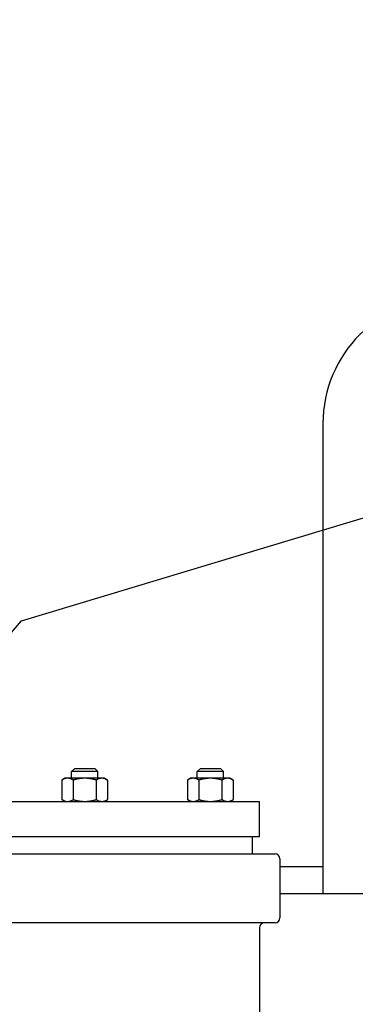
# Paper-space layout 'SHEET_1' of a CAD drawing. Header units: inches. Extents: x 4 to 540, y 12 to 340.
# Tile 25 of 116: x 90.24 to 96.58, y 129.11 to 147.7. Entities that reach past the tile are written whole.
import ezdxf

# ---------------------------------------------------------------- set-up
doc = ezdxf.new("R2010")
doc.units = ezdxf.units.IN
doc.header["$LTSCALE"] = 16
doc.header["$MEASUREMENT"] = 0
doc.layers.get('0').update_dxf_attribs({"lineweight": 25})
doc.layers.get('DEFPOINTS').update_dxf_attribs({"lineweight": 25})
doc.layers.add('DIMEN', color=7, linetype='Continuous', lineweight=25)
doc.styles.get("Standard").update_dxf_attribs({"font": 'arial.ttf'})
doc.dimstyles.new('DEFAULT-ANSI', dxfattribs={"dimscale": 16, "dimtxt": 0.125, "dimasz": 0.1875, "dimexe": 0.125, "dimexo": 0.0625, "dimgap": 0.031496, "dimtad": 0, "dimtih": 1, "dimtoh": 1, "dimrnd": 1e-08, "dimzin": 4, "dimdsep": 46, "dimtxsty": 'Standard', "dimblk": 'Filled-1', "dimcen": 0.09, "dimdle": 0.393701, "dimclrd": 256, "dimclre": 256, "dimclrt": 256, "dimadec": 0, "dimazin": 1, "dimtfac": 1.504, "dimtofl": 0, "dimtmove": 0, "dimatfit": 3, "dimldrblk": 'Filled-1', "dimfxl": 1, "dimtolj": 1, "dimtzin": 4, "dimlwd": 25, "dimlwe": 25, "dimarcsym": 0})
doc.dimstyles.new('DEFAULT-ANSI$7', dxfattribs={"dimscale": 16, "dimtxt": 0.125, "dimasz": 0.125, "dimexe": 0.125, "dimexo": 0.0625, "dimgap": 0.031496, "dimtad": 0, "dimtih": 1, "dimtoh": 1, "dimrnd": 1e-08, "dimzin": 4, "dimdsep": 46, "dimtxsty": 'Standard', "dimblk": 'Filled-1', "dimcen": 0.09, "dimdle": 0.393701, "dimclrd": 256, "dimclre": 256, "dimclrt": 256, "dimadec": 0, "dimazin": 1, "dimtfac": 1.504, "dimtofl": 0, "dimtmove": 0, "dimatfit": 3, "dimldrblk": 'Filled-1', "dimfxl": 1, "dimtolj": 1, "dimtzin": 4, "dimlwd": 25, "dimlwe": 25, "dimarcsym": 0})

# ---------------------------------------------------------------- blocks, each defined once
blk = doc.blocks.new('Filled-1')
at = {"color": 0}
for p, q in [((0, 0), (-1, 0.25)), ((-1, 0.25), (-1, -0.25)), ((-1, 0), (0, 0)), ((-1, -0.25), (0, 0))]:
    blk.add_line(p, q, dxfattribs=at)
at = {"color": 0, "flags": 128}
blk.add_lwpolyline([(-1, -0.25), (0, 0), (-1, 0.25), (-1, -0.25)], dxfattribs=at)
at = {"color": 0}
blk.add_solid([(-1, -0.25), (0, 0), (-1, 0.25), (-1, -0.25)], dxfattribs=at)
blk = doc.blocks.new('*D18')
at = {"layer": 'DEFPOINTS', "color": 0, "linetype": 'Continuous'}
for p in [(87.376, 151.891), (152.07, 151.891), (130.653, 102.969)]:
    blk.add_point(p, dxfattribs=at)
at = {"layer": 'DIMEN', "linetype": 'Continuous', "lineweight": 25}
for p, q in [((88.376, 151.891), (154.07, 151.891)), ((152.07, 148.891), (152.07, 128.955)), ((152.07, 105.969), (152.07, 125.905)), ((131.653, 102.969), (154.07, 102.969))]:
    blk.add_line(p, q, dxfattribs=at)
at = {"layer": 'DIMEN', "linetype": 'Continuous', "lineweight": 25, "xscale": 3, "yscale": 3, "zscale": 3}
for p, rotation in [((152.07, 151.891), 90), ((152.07, 102.969), 270)]:
    blk.add_blockref('Filled-1', p, dxfattribs=dict(at, rotation=rotation))
at = {"layer": 'DIMEN', "linetype": 'Continuous', "lineweight": 25, "insert": (148.666, 128.451), "char_height": 2, "attachment_point": 1}
blk.add_mtext('\\A1;48.92', dxfattribs=at)

psp = doc.layouts.new('SHEET_1')

# ---------------------------------------------------------------- linework, layer by layer
for p, q in [((95.967, 140.076), (95.967, 131.201)), ((91.278, 133.564), (91.215, 133.502)), ((91.278, 133.564), (91.653, 133.564)), ((91.653, 133.564), (91.715, 133.502)), ((93.653, 133.564), (93.59, 133.502)), ((93.653, 133.564), (94.028, 133.564)), ((94.028, 133.564), (94.09, 133.502)), ((91.09, 133.377), (91.032, 133.343)), ((91.032, 133.343), (91.032, 132.973)), ((91.14, 133.377), (91.09, 133.377)), ((91.465, 133.377), (91.14, 133.377)), ((91.715, 133.502), (91.215, 133.502)), ((91.215, 133.377), (91.215, 133.502)), ((91.249, 133.343), (91.249, 132.973)), ((91.79, 133.377), (91.465, 133.377)), ((91.682, 133.343), (91.682, 132.973)), ((91.715, 133.377), (91.715, 133.502)), ((91.84, 133.377), (91.79, 133.377)), ((91.84, 133.377), (91.898, 133.343)), ((91.898, 133.343), (91.898, 132.973)), ((93.465, 133.377), (93.407, 133.343)), ((93.407, 133.343), (93.407, 132.973)), ((93.515, 133.377), (93.465, 133.377)), ((93.84, 133.377), (93.515, 133.377)), ((94.09, 133.502), (93.59, 133.502)), ((93.59, 133.377), (93.59, 133.502)), ((93.624, 133.343), (93.624, 132.973)), ((94.165, 133.377), (93.84, 133.377)), ((94.057, 133.343), (94.057, 132.973)), ((94.09, 133.377), (94.09, 133.502)), ((94.215, 133.377), (94.165, 133.377)), ((94.215, 133.377), (94.273, 133.343)), ((94.273, 133.343), (94.273, 132.973)), ((91.09, 132.939), (91.032, 132.973)), ((91.84, 132.939), (91.898, 132.973)), ((93.465, 132.939), (93.407, 132.973)), ((94.215, 132.939), (94.273, 132.973)), ((88.165, 132.939), (94.765, 132.939)), ((94.765, 132.274), (94.765, 132.939)), ((88.165, 132.274), (94.765, 132.274)), ((94.633, 131.948), (94.633, 132.274)), ((89.541, 131.948), (95.061, 131.948)), ((95.155, 130.739), (95.155, 131.854)), ((95.967, 131.701), (95.155, 131.701)), ((95.155, 131.201), (97.528, 131.201)), ((95.061, 130.645), (89.541, 130.645)), ((94.765, 130.551), (94.765, 118.557))]:
    psp.add_line(p, q)
for centre, radius, start, end in [((98.342, 140.076), 2.375, 90, 180), ((95.061, 131.854), 0.0938, 0, 90), ((95.061, 130.739), 0.0938, 270, 0), ((94.859, 130.551), 0.0938, 90, 180)]:
    psp.add_arc(centre, radius, start, end)
for points, weights in [([(91.14, 133.377), (91.09, 133.377), (91.032, 133.343)], [1, 1.0930923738, 1.10906450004]), ([(91.249, 133.343), (91.191, 133.377), (91.14, 133.377)], [1.10906450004, 1.0930923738, 1]), ([(91.465, 133.377), (91.365, 133.377), (91.249, 133.343)], [1, 1.0930923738, 1.10906450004]), ([(91.682, 133.343), (91.566, 133.377), (91.465, 133.377)], [1.10906450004, 1.0930923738, 1]), ([(91.79, 133.377), (91.74, 133.377), (91.682, 133.343)], [1, 1.0930923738, 1.10906450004]), ([(91.898, 133.343), (91.84, 133.377), (91.79, 133.377)], [1.10906450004, 1.0930923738, 1]), ([(93.515, 133.377), (93.465, 133.377), (93.407, 133.343)], [1, 1.0930923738, 1.10906450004]), ([(93.624, 133.343), (93.566, 133.377), (93.515, 133.377)], [1.10906450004, 1.0930923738, 1]), ([(93.84, 133.377), (93.74, 133.377), (93.624, 133.343)], [1, 1.0930923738, 1.10906450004]), ([(94.057, 133.343), (93.941, 133.377), (93.84, 133.377)], [1.10906450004, 1.0930923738, 1]), ([(94.165, 133.377), (94.115, 133.377), (94.057, 133.343)], [1, 1.0930923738, 1.10906450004]), ([(94.273, 133.343), (94.215, 133.377), (94.165, 133.377)], [1.10906450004, 1.0930923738, 1]), ([(91.032, 132.973), (91.09, 132.939), (91.14, 132.939)], [1.10906450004, 1.0930923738, 1]), ([(91.14, 132.939), (91.191, 132.939), (91.249, 132.973)], [1, 1.0930923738, 1.10906450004]), ([(91.249, 132.973), (91.365, 132.939), (91.465, 132.939)], [1.10906450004, 1.0930923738, 1]), ([(91.465, 132.939), (91.566, 132.939), (91.682, 132.973)], [1, 1.0930923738, 1.10906450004]), ([(91.682, 132.973), (91.74, 132.939), (91.79, 132.939)], [1.10906450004, 1.0930923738, 1]), ([(91.79, 132.939), (91.84, 132.939), (91.898, 132.973)], [1, 1.0930923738, 1.10906450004]), ([(93.407, 132.973), (93.465, 132.939), (93.515, 132.939)], [1.10906450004, 1.0930923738, 1]), ([(93.515, 132.939), (93.566, 132.939), (93.624, 132.973)], [1, 1.0930923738, 1.10906450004]), ([(93.624, 132.973), (93.74, 132.939), (93.84, 132.939)], [1.10906450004, 1.0930923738, 1]), ([(93.84, 132.939), (93.941, 132.939), (94.057, 132.973)], [1, 1.0930923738, 1.10906450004]), ([(94.057, 132.973), (94.115, 132.939), (94.165, 132.939)], [1.10906450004, 1.0930923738, 1]), ([(94.165, 132.939), (94.215, 132.939), (94.273, 132.973)], [1, 1.0930923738, 1.10906450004])]:
    psp.add_rational_spline(points, weights, degree=2)

# ---------------------------------------------------------------- dimensions: what is measured, and where the dimension line sits
at = {"layer": 'DIMEN', "linetype": 'Continuous', "lineweight": 25}
dim = psp.add_linear_dim(base=(152.07, 151.891), p1=(130.653, 102.969), p2=(87.376, 151.891), angle=90, dimstyle='DEFAULT-ANSI', override={"dimdec": 2, "dimtp": 0, "dimtm": 0, "dimtdec": 2, "dimatfit": 1}, dxfattribs=at)
dim.commit()
dim.dimension.update_dxf_attribs({"geometry": '*D18', "text_midpoint": (152.07, 127.43), "dimtype": 160})

# ---------------------------------------------------------------- leaders
at = {"layer": 'DIMEN', "linetype": 'Continuous', "lineweight": 25, "annotation_type": 0, "has_hookline": 1, "hookline_direction": 0, "text_width": 8.112}
psp.add_leader([(85.476, 130.814), (90.27, 136.347), (106.965, 141.388), (108.965, 141.388)], dimstyle='DEFAULT-ANSI$7', override={"dimtad": 0}, dxfattribs=at)

doc.saveas('drawing.dxf')
